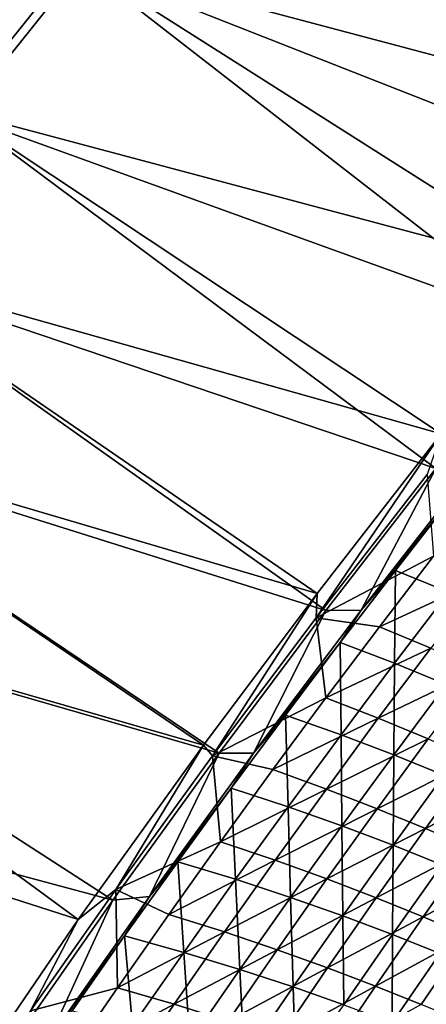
# Model space of a CAD drawing. Header units: metres. Extents: x 0 to 1400, y -1400 to 0.
# Tile 130 of 256: x 204 to 239, y -441 to -355. Entities that reach past the tile are written whole.
import ezdxf

# ---------------------------------------------------------------- set-up
doc = ezdxf.new("R2010")
doc.units = ezdxf.units.M

msp = doc.modelspace()

# ---------------------------------------------------------------- linework, layer by layer
at = {"layer": 'None'}
for points in [[(198.918961, -363.721863), (209.356171, -350.703094), (11.242748, -7.263255)], [(11.242748, -7.263255, -3), (208.73381, -350.241547, -3), (198.285233, -363.275543, -3)], [(230.286575, -324.714478, -3), (262.513245, -364.51059, -32.134224), (219.402176, -337.38681, -3)], [(220.012833, -337.863342), (268.951935, -359.337799, -29.548212), (230.885178, -325.205688)], [(274.080872, -351.251221, -32.132416), (262.513245, -364.51059, -32.134224), (230.286575, -324.714478, -3)], [(268.951935, -359.337799, -29.548212), (279.724518, -347.1875, -29.546625), (230.885178, -325.205688)], [(262.513245, -364.51059, -32.134224), (208.73381, -350.241547, -3), (219.402176, -337.38681, -3)], [(209.356171, -350.703094), (259.472839, -370.392487, -29.549793), (220.012833, -337.863342)], [(259.472839, -370.392487, -29.549793), (268.951935, -359.337799, -29.548212), (220.012833, -337.863342)], [(251.62796, -377.464661, -32.136173), (198.285233, -363.275543, -3), (208.73381, -350.241547, -3)], [(198.918961, -363.721863), (249.766708, -382.085571, -29.551611), (209.356171, -350.703094)], [(262.513245, -364.51059, -32.134224), (251.62796, -377.464661, -32.136173), (208.73381, -350.241547, -3)], [(249.766708, -382.085571, -29.551611), (259.472839, -370.392487, -29.549793), (209.356171, -350.703094)], [(240.456223, -391.274231, -32.138454), (188.060287, -376.485718, -3), (198.285233, -363.275543, -3)], [(188.705048, -376.916565), (239.995163, -394.263, -29.553665), (198.918961, -363.721863)], [(251.62796, -377.464661, -32.136173), (240.456223, -391.274231, -32.138454), (198.285233, -363.275543, -3)], [(239.995163, -394.263, -29.553665), (249.766708, -382.085571, -29.551611), (198.918961, -363.721863)], [(229.70636, -405.090698, -32.140949), (178.062958, -389.868988, -3), (188.060287, -376.485718, -3)], [(240.456223, -391.274231, -32.138454), (229.70636, -405.090698, -32.140949), (188.060287, -376.485718, -3)], [(178.718384, -390.284088), (230.463745, -406.559021, -29.555906), (188.705048, -376.916565)], [(230.463745, -406.559021, -29.555906), (239.995163, -394.263, -29.553665), (188.705048, -376.916565)], [(219.878418, -418.210114, -32.14352), (168.297318, -403.422211, -3), (178.062958, -389.868988, -3)], [(229.70636, -405.090698, -32.140949), (219.878418, -418.210114, -32.14352), (178.062958, -389.868988, -3)], [(168.963058, -403.82132), (221.224121, -418.899567, -29.558329), (178.718384, -390.284088)], [(221.224121, -418.899567, -29.558329), (230.463745, -406.559021, -29.555906), (178.718384, -390.284088)], [(229.70636, -405.090698, -32.140949), (240.456223, -391.274231, -32.138454), (229.615997, -407.190674, -32.845261)], [(229.615997, -407.190674, -32.845261), (240.456223, -391.274231, -32.138454), (239.234985, -394.781403, -32.845245)], [(233.52858, -406.511536, -30.945711), (244.588074, -392.357361, -30.948376), (239.995163, -394.263, -29.553665)], [(241.327988, -396.897339, -32.319984), (244.588074, -392.357361, -30.948376), (233.52858, -406.511536, -30.945711)], [(230.463745, -406.559021, -29.555906), (233.52858, -406.511536, -30.945711), (239.995163, -394.263, -29.553665)], [(229.615997, -407.190674, -32.845261), (239.234985, -394.781403, -32.845245), (239.787766, -401.844269, -60.543652)], [(236.494247, -403.08313, -32.316315), (241.327988, -396.897339, -32.319984), (233.52858, -406.511536, -30.945711)], [(241.101822, -404.980957, -60.032612), (241.327988, -396.897339, -32.319984), (236.494247, -403.08313, -32.316315)], [(235.104584, -407.959473, -60.537392), (229.615997, -407.190674, -32.845261), (239.787766, -401.844269, -60.543652)], [(235.104584, -407.959473, -60.537392), (239.787766, -401.844269, -60.543652), (244.134995, -403.77594, -88.286583)], [(209.022079, -433.288483, -32.146709), (158.767548, -417.142334, -3), (168.297318, -403.422211, -3)], [(159.443253, -417.525238), (212.026627, -431.625275, -29.561007), (168.963058, -403.82132)], [(219.878418, -418.210114, -32.14352), (209.022079, -433.288483, -32.146709), (168.297318, -403.422211, -3)], [(212.026627, -431.625275, -29.561007), (221.224121, -418.899567, -29.558329), (168.963058, -403.82132)], [(236.494247, -403.08313, -32.316315), (233.52858, -406.511536, -30.945711), (231.707962, -409.316711, -32.312477)], [(236.494247, -403.08313, -32.316315), (231.707962, -409.316711, -32.312477), (236.417053, -411.12088, -60.022579)], [(235.104584, -407.959473, -60.537392), (244.134995, -403.77594, -88.286583), (239.54483, -409.807495, -88.27536)], [(236.417053, -411.12088, -60.022579), (241.101822, -404.980957, -60.032612), (236.494247, -403.08313, -32.316315)], [(219.878418, -418.210114, -32.14352), (229.70636, -405.090698, -32.140949), (220.664429, -419.1427, -32.845264)], [(220.664429, -419.1427, -32.845264), (229.70636, -405.090698, -32.140949), (229.615997, -407.190674, -32.845261)], [(240.887955, -412.94577, -87.774986), (241.101822, -404.980957, -60.032612), (236.417053, -411.12088, -60.022579)], [(220.664429, -419.1427, -32.845264), (229.615997, -407.190674, -32.845261), (230.470398, -414.11969, -60.531025)], [(221.224121, -418.899567, -29.558329), (224.205246, -418.898773, -30.943182), (230.463745, -406.559021, -29.555906)], [(224.205246, -418.898773, -30.943182), (233.52858, -406.511536, -30.945711), (230.463745, -406.559021, -29.555906)], [(233.52858, -406.511536, -30.945711), (224.205246, -418.898773, -30.943182), (231.707962, -409.316711, -32.312477)], [(229.615997, -407.190674, -32.845261), (235.104584, -407.959473, -60.537392), (230.470398, -414.11969, -60.531025)], [(230.470398, -414.11969, -60.531025), (235.104584, -407.959473, -60.537392), (239.54483, -409.807495, -88.27536)], [(231.707962, -409.316711, -32.312477), (224.205246, -418.898773, -30.943182), (226.969879, -415.597687, -32.308468)], [(231.781052, -417.306976, -60.012249), (231.707962, -409.316711, -32.312477), (226.969879, -415.597687, -32.308468)], [(230.470398, -414.11969, -60.531025), (239.54483, -409.807495, -88.27536), (235.004517, -415.883118, -88.263969)], [(231.707962, -409.316711, -32.312477), (231.781052, -417.306976, -60.012249), (236.417053, -411.12088, -60.022579)], [(235.004517, -415.883118, -88.263969), (239.54483, -409.807495, -88.27536), (243.765518, -411.662842, -116.061897)], [(236.417053, -411.12088, -60.022579), (231.781052, -417.306976, -60.012249), (236.346893, -419.046234, -87.759727)], [(236.346893, -419.046234, -87.759727), (240.887955, -412.94577, -87.774986), (236.417053, -411.12088, -60.022579)], [(235.004517, -415.883118, -88.263969), (243.765518, -411.662842, -116.061897), (239.312592, -417.662079, -116.046112)], [(240.686142, -420.803711, -115.556297), (240.887955, -412.94577, -87.774986), (236.346893, -419.046234, -87.759727)], [(220.664429, -419.1427, -32.845264), (230.470398, -414.11969, -60.531025), (225.885727, -420.324738, -60.524563)], [(225.885727, -420.324738, -60.524563), (230.470398, -414.11969, -60.531025), (235.004517, -415.883118, -88.263969)], [(224.205246, -418.898773, -30.943182), (222.280762, -421.925659, -32.304287), (226.969879, -415.597687, -32.308468)], [(226.969879, -415.597687, -32.308468), (222.280762, -421.925659, -32.304287), (227.194519, -423.538849, -60.001633)], [(227.194519, -423.538849, -60.001633), (231.781052, -417.306976, -60.012249), (226.969879, -415.597687, -32.308468)], [(225.885727, -420.324738, -60.524563), (235.004517, -415.883118, -88.263969), (230.514587, -422.002625, -88.252419)], [(230.514587, -422.002625, -88.252419), (235.004517, -415.883118, -88.263969), (239.312592, -417.662079, -116.046112)], [(209.022079, -433.288483, -32.146709), (193.188416, -456.504669, -32.1521), (158.767548, -417.142334, -3)], [(203.020798, -444.546478, -29.563908), (212.026627, -431.625275, -29.561007), (159.443253, -417.525238)], [(231.856064, -425.191467, -87.744118), (231.781052, -417.306976, -60.012249), (227.194519, -423.538849, -60.001633)], [(231.781052, -417.306976, -60.012249), (231.856064, -425.191467, -87.744118), (236.346893, -419.046234, -87.759727)], [(209.022079, -433.288483, -32.146709), (219.878418, -418.210114, -32.14352), (212.294006, -430.696411, -32.845257)], [(212.294006, -430.696411, -32.845257), (219.878418, -418.210114, -32.14352), (220.664429, -419.1427, -32.845264)], [(230.514587, -422.002625, -88.252419), (239.312592, -417.662079, -116.046112), (234.911118, -423.704407, -116.030113)], [(234.911118, -423.704407, -116.030113), (239.312592, -417.662079, -116.046112), (243.411774, -419.444458, -143.872879)], [(212.026627, -431.625275, -29.561007), (215.194733, -431.295471, -30.940464), (221.224121, -418.899567, -29.558329)], [(212.294006, -430.696411, -32.845257), (220.664429, -419.1427, -32.845264), (221.351135, -426.574371, -60.517998)], [(215.194733, -431.295471, -30.940464), (224.205246, -418.898773, -30.943182), (221.224121, -418.899567, -29.558329)], [(222.280762, -421.925659, -32.304287), (224.205246, -418.898773, -30.943182), (215.194733, -431.295471, -30.940464)], [(221.351135, -426.574371, -60.517998), (220.664429, -419.1427, -32.845264), (225.885727, -420.324738, -60.524563)], [(236.346893, -419.046234, -87.759727), (231.856064, -425.191467, -87.744118), (236.284821, -426.870667, -115.536316)], [(236.284821, -426.870667, -115.536316), (240.686142, -420.803711, -115.556297), (236.346893, -419.046234, -87.759727)], [(234.911118, -423.704407, -116.030113), (243.411774, -419.444458, -143.872879), (239.093277, -425.417084, -143.853104)], [(239.093277, -425.417084, -143.853104), (243.411774, -419.444458, -143.872879), (247.319061, -421.217926, -171.737869)], [(221.351135, -426.574371, -60.517998), (225.885727, -420.324738, -60.524563), (230.514587, -422.002625, -88.252419)], [(240.49884, -428.56308, -143.373825), (240.686142, -420.803711, -115.556297), (236.284821, -426.870667, -115.536316)], [(239.093277, -425.417084, -143.853104), (247.319061, -421.217926, -171.737869), (243.078964, -427.12735, -171.715195)], [(217.641388, -428.300323, -32.299927), (222.280762, -421.925659, -32.304287), (215.194733, -431.295471, -30.940464)], [(222.658188, -429.816223, -59.990719), (222.280762, -421.925659, -32.304287), (217.641388, -428.300323, -32.299927)], [(221.351135, -426.574371, -60.517998), (230.514587, -422.002625, -88.252419), (226.075516, -428.165741, -88.240707)], [(222.280762, -421.925659, -32.304287), (222.658188, -429.816223, -59.990719), (227.194519, -423.538849, -60.001633)], [(226.075516, -428.165741, -88.240707), (230.514587, -422.002625, -88.252419), (234.911118, -423.704407, -116.030113)], [(227.194519, -423.538849, -60.001633), (222.658188, -429.816223, -59.990719), (227.416168, -431.381104, -87.728157)], [(226.075516, -428.165741, -88.240707), (234.911118, -423.704407, -116.030113), (230.561539, -429.789612, -116.013901)], [(227.416168, -431.381104, -87.728157), (231.856064, -425.191467, -87.744118), (227.194519, -423.538849, -60.001633)], [(230.561539, -429.789612, -116.013901), (234.911118, -423.704407, -116.030113), (239.093277, -425.417084, -143.853104)], [(231.935364, -432.98111, -115.515923), (231.856064, -425.191467, -87.744118), (227.416168, -431.381104, -87.728157)], [(231.856064, -425.191467, -87.744118), (231.935364, -432.98111, -115.515923), (236.284821, -426.870667, -115.536316)], [(230.561539, -429.789612, -116.013901), (239.093277, -425.417084, -143.853104), (234.827942, -431.431946, -143.833069)], [(234.827942, -431.431946, -143.833069), (239.093277, -425.417084, -143.853104), (243.078964, -427.12735, -171.715195)], [(216.867157, -432.868469, -60.511341), (212.294006, -430.696411, -32.845257), (221.351135, -426.574371, -60.517998)], [(216.867157, -432.868469, -60.511341), (221.351135, -426.574371, -60.517998), (226.075516, -428.165741, -88.240707)], [(236.284821, -426.870667, -115.536316), (231.935364, -432.98111, -115.515923), (236.234604, -434.601868, -143.349625)], [(236.234604, -434.601868, -143.349625), (240.49884, -428.56308, -143.373825), (236.284821, -426.870667, -115.536316)], [(234.827942, -431.431946, -143.833069), (243.078964, -427.12735, -171.715195), (238.893402, -433.078491, -171.692215)], [(238.893402, -433.078491, -171.692215), (243.078964, -427.12735, -171.715195), (246.886566, -428.822235, -199.612473)], [(217.641388, -428.300323, -32.299927), (213.05249, -434.721283, -32.295391), (218.172791, -436.138702, -59.979519)], [(213.05249, -434.721283, -32.295391), (217.641388, -428.300323, -32.299927), (215.194733, -431.295471, -30.940464)], [(216.867157, -432.868469, -60.511341), (226.075516, -428.165741, -88.240707), (221.68782, -434.372345, -88.228851)], [(218.172791, -436.138702, -59.979519), (222.658188, -429.816223, -59.990719), (217.641388, -428.300323, -32.299927)], [(221.68782, -434.372345, -88.228851), (226.075516, -428.165741, -88.240707), (230.561539, -429.789612, -116.013901)], [(240.332413, -436.228882, -171.222549), (240.49884, -428.56308, -143.373825), (236.234604, -434.601868, -143.349625)], [(238.893402, -433.078491, -171.692215), (246.886566, -428.822235, -199.612473), (242.777145, -434.715271, -199.587402)], [(223.027908, -437.614807, -87.711845), (222.658188, -429.816223, -59.990719), (218.172791, -436.138702, -59.979519)], [(221.68782, -434.372345, -88.228851), (230.561539, -429.789612, -116.013901), (226.264328, -435.91745, -115.997482)], [(222.658188, -429.816223, -59.990719), (223.027908, -437.614807, -87.711845), (227.416168, -431.381104, -87.728157)], [(226.264328, -435.91745, -115.997482), (230.561539, -429.789612, -116.013901), (234.827942, -431.431946, -143.833069)], [(204.91066, -441.211975, -32.845253), (209.022079, -433.288483, -32.146709), (212.294006, -430.696411, -32.845257)], [(204.91066, -441.211975, -32.845253), (212.294006, -430.696411, -32.845257), (212.434341, -439.206818, -60.504589)], [(212.294006, -430.696411, -32.845257), (216.867157, -432.868469, -60.511341), (212.434341, -439.206818, -60.504589)], [(203.020798, -444.546478, -29.563908), (206.438705, -443.773407, -30.93755), (212.026627, -431.625275, -29.561007)], [(206.438705, -443.773407, -30.93755), (215.194733, -431.295471, -30.940464), (212.026627, -431.625275, -29.561007)], [(213.05249, -434.721283, -32.295391), (215.194733, -431.295471, -30.940464), (206.438705, -443.773407, -30.93755)], [(227.416168, -431.381104, -87.728157), (223.027908, -437.614807, -87.711845), (227.638458, -439.134674, -115.495125)], [(226.264328, -435.91745, -115.997482), (234.827942, -431.431946, -143.833069), (230.616165, -437.488739, -143.812775)], [(227.638458, -439.134674, -115.495125), (231.935364, -432.98111, -115.515923), (227.416168, -431.381104, -87.728157)], [(230.616165, -437.488739, -143.812775), (234.827942, -431.431946, -143.833069), (238.893402, -433.078491, -171.692215)], [(212.434341, -439.206818, -60.504589), (216.867157, -432.868469, -60.511341), (221.68782, -434.372345, -88.228851)], [(193.188416, -456.504669, -32.1521), (209.022079, -433.288483, -32.146709), (204.91066, -441.211975, -32.845253)], [(232.024033, -440.682983, -143.324936), (231.935364, -432.98111, -115.515923), (227.638458, -439.134674, -115.495125)], [(230.616165, -437.488739, -143.812775), (238.893402, -433.078491, -171.692215), (234.762802, -439.071014, -171.668945)], [(231.935364, -432.98111, -115.515923), (232.024033, -440.682983, -143.324936), (236.234604, -434.601868, -143.349625)], [(234.762802, -439.071014, -171.668945), (238.893402, -433.078491, -171.692215), (242.777145, -434.715271, -199.587402)], [(212.434341, -439.206818, -60.504589), (221.68782, -434.372345, -88.228851), (217.352005, -440.622192, -88.21685)], [(217.352005, -440.622192, -88.21685), (221.68782, -434.372345, -88.228851), (226.264328, -435.91745, -115.997482)], [(208.514832, -441.188171, -32.290676), (213.05249, -434.721283, -32.295391), (206.438705, -443.773407, -30.93755)], [(213.739029, -442.505951, -59.968033), (213.05249, -434.721283, -32.295391), (208.514832, -441.188171, -32.290676)], [(213.05249, -434.721283, -32.295391), (213.739029, -442.505951, -59.968033), (218.172791, -436.138702, -59.979519)], [(236.234604, -434.601868, -143.349625), (232.024033, -440.682983, -143.324936), (236.203888, -442.244171, -171.194839)], [(234.762802, -439.071014, -171.668945), (242.777145, -434.715271, -199.587402), (238.724182, -440.6492, -199.562012)], [(236.203888, -442.244171, -171.194839), (240.332413, -436.228882, -171.222549), (236.234604, -434.601868, -143.349625)], [(238.724182, -440.6492, -199.562012), (242.777145, -434.715271, -199.587402), (242.52037, -442.208374, -227.488464)], [(218.172791, -436.138702, -59.979519), (213.739029, -442.505951, -59.968033), (218.69194, -443.892273, -87.69519)], [(217.352005, -440.622192, -88.21685), (226.264328, -435.91745, -115.997482), (222.019958, -442.087677, -115.980873)], [(218.69194, -443.892273, -87.69519), (223.027908, -437.614807, -87.711845), (218.172791, -436.138702, -59.979519)], [(222.019958, -442.087677, -115.980873), (226.264328, -435.91745, -115.997482), (230.616165, -437.488739, -143.812775)], [(240.197998, -443.802856, -199.100983), (240.332413, -436.228882, -171.222549), (236.203888, -442.244171, -171.194839)], [(223.394745, -445.331085, -115.473923), (223.027908, -437.614807, -87.711845), (218.69194, -443.892273, -87.69519)], [(222.019958, -442.087677, -115.980873), (230.616165, -437.488739, -143.812775), (226.458389, -443.587219, -143.792236)], [(223.027908, -437.614807, -87.711845), (223.394745, -445.331085, -115.473923), (227.638458, -439.134674, -115.495125)], [(226.458389, -443.587219, -143.792236), (230.616165, -437.488739, -143.812775), (234.762802, -439.071014, -171.668945)], [(204.91066, -441.211975, -32.845253), (212.434341, -439.206818, -60.504589), (208.053223, -445.589203, -60.497749)], [(208.053223, -445.589203, -60.497749), (212.434341, -439.206818, -60.504589), (217.352005, -440.622192, -88.21685)], [(227.638458, -439.134674, -115.495125), (223.394745, -445.331085, -115.473923), (227.867706, -446.80603, -143.299789)], [(226.458389, -443.587219, -143.792236), (234.762802, -439.071014, -171.668945), (230.687531, -445.104553, -171.645386)], [(227.867706, -446.80603, -143.299789), (232.024033, -440.682983, -143.324936), (227.638458, -439.134674, -115.495125)], [(230.687531, -445.104553, -171.645386), (234.762802, -439.071014, -171.668945), (238.724182, -440.6492, -199.562012)], [(208.053223, -445.589203, -60.497749), (217.352005, -440.622192, -88.21685), (213.068573, -446.9151, -88.204712)], [(213.068573, -446.9151, -88.204712), (217.352005, -440.622192, -88.21685), (222.019958, -442.087677, -115.980873)]]:
    msp.add_3dface(points, dxfattribs=at)

doc.saveas('drawing.dxf')
